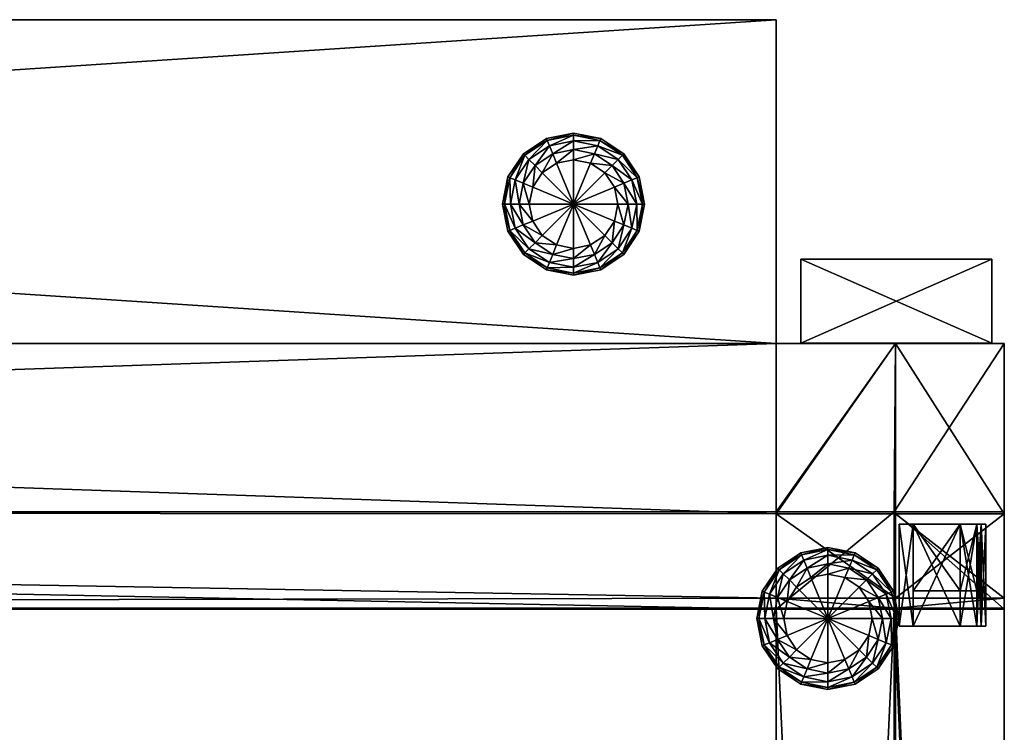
# Model space of a CAD drawing. Header units: centimetres. Extents: x -56.7 to 32.3, y -1.3 to 62.1.
# Tile 32 of 32: x 14.6 to 30, y 51 to 62.1. Entities that reach past the tile are written whole.
import ezdxf

# ---------------------------------------------------------------- set-up
doc = ezdxf.new("R2010")
doc.units = ezdxf.units.CM
doc.layers.add('EB333111', color=7, linetype='Continuous', true_color=0x068771)

msp = doc.modelspace()

# ---------------------------------------------------------------- meshes
at = {"layer": 'EB333111', "color": 134, "true_color": 0x1bb194}
mesh = msp.add_polyface(dxfattribs=at)
corners = [(-50.899, 54.424, 0.484), (-50.899, 57.067, 0.484), (26.441, 57.067, 0.484), (-50.899, 62.147, 0.484), (-50.899, 62.147, 1.136), (26.441, 62.147, 1.136), (26.441, 62.147, 47.063), (-50.899, 62.147, 47.063), (-50.899, 57.067, 47.063), (26.441, 62.147, 45.917), (-50.899, 62.147, 45.917), (26.441, 62.147, 1.333), (-50.899, 62.147, 1.333), (-50.899, 62.147, 38.784), (26.441, 62.147, 45.513), (-50.899, 62.147, 45.513), (-46.748, 59.668, 0.244), (-46.718, 59.68, 0.405), (-46.634, 59.253, 0.405), (-46.666, 59.253, 0.244), (-46.983, 60.019, 0.244), (-46.748, 58.839, 0.244), (-46.718, 58.827, 0.405), (-46.96, 58.465, 0.405), (-46.832, 59.633, 0.107), (-46.757, 59.253, 0.107), (-46.832, 58.874, 0.107), (-46.958, 59.58, 0.016), (-46.893, 59.253, 0.016), (-20.324, 54.744, 0.244), (-20.356, 54.744, 0.405), (-20.272, 55.171, 0.405), (-20.242, 54.33, 0.244), (-20.272, 54.318, 0.405), (-46.718, 59.68, 0.486), (-46.634, 59.253, 0.486), (-46.96, 60.041, 0.486), (-46.718, 58.827, 0.486), (-20.356, 54.744, 0.486), (-20.272, 55.171, 0.486), (-20.272, 54.318, 0.486), (26.441, 54.395, 47.063), (-50.899, 54.433, 47.063), (26.441, 62.147, 42.777), (-50.899, 62.147, 42.777), (-50.899, 62.147, 45.198), (26.441, 62.147, 41.978), (-50.899, 62.147, 41.978), (26.441, 62.147, 45.198), (26.441, 62.147, 38.784)]
mesh.append_faces([[corners[k] for k in face] for face in [(0, 1, 2), (3, 4, 5), (2, 1, 3), (6, 7, 8), (9, 10, 7), (11, 12, 13), (5, 4, 12), (14, 15, 10), (16, 17, 18), (18, 19, 16), (17, 16, 20), (21, 22, 23), (19, 18, 22), (22, 21, 19), (24, 16, 19), (19, 25, 24), (25, 19, 21), (21, 26, 25), (27, 24, 25), (28, 25, 26), (29, 30, 31), (32, 33, 30), (30, 29, 32), (18, 17, 34), (34, 35, 18), (36, 34, 17), (23, 22, 37), (22, 18, 35), (35, 37, 22), (31, 30, 38), (38, 39, 31), (30, 33, 40), (40, 38, 30), (41, 8, 42), (43, 44, 45), (46, 47, 44), (48, 45, 15), (49, 13, 47)]], dxfattribs={"vtx2": -1, "color": 134})
mesh = msp.add_polyface(dxfattribs=at)
corners = [(26.441, 57.067, 0.484), (26.441, 54.424, 0.484), (-50.899, 54.424, 0.484), (26.441, 62.147, 1.136), (26.441, 62.147, 0.484), (-50.899, 62.147, 0.484), (-50.899, 57.067, 47.063), (26.441, 54.395, 47.063), (26.441, 62.147, 47.063), (-50.899, 62.147, 47.063), (26.441, 62.147, 45.917), (-50.899, 62.147, 38.784), (26.441, 62.147, 38.784), (26.441, 62.147, 1.333), (-50.899, 62.147, 1.333), (-50.899, 62.147, 45.917), (26.441, 62.147, 45.513), (22.263, 59.668, 0.244), (22.233, 59.68, 0.405), (22.475, 60.041, 0.405), (22.18, 59.253, 0.244), (22.148, 59.253, 0.405), (22.263, 58.839, 0.244), (22.233, 58.827, 0.405), (22.497, 58.488, 0.244), (22.347, 59.633, 0.107), (22.497, 60.019, 0.244), (22.271, 59.253, 0.107), (22.347, 58.874, 0.107), (22.562, 58.552, 0.107), (22.408, 59.253, 0.016), (22.473, 58.926, 0.016), (-4.216, 55.171, 0.486), (-4.131, 54.744, 0.486), (-4.131, 54.744, 0.405), (-4.216, 54.318, 0.405), (22.233, 59.68, 0.486), (22.148, 59.253, 0.486), (22.233, 58.827, 0.486), (22.475, 58.465, 0.486), (26.441, 52.9, 0.484), (-50.899, 54.433, 47.063), (26.441, 53.069, 47.063), (-50.899, 62.147, 45.198), (26.441, 62.147, 45.198), (26.441, 62.147, 42.777), (-50.899, 62.147, 42.777), (26.441, 62.147, 41.978), (-50.899, 62.147, 45.513), (-50.899, 62.147, 41.978), (-50.899, 52.914, 47.063), (26.441, 52.914, 47.063)]
mesh.append_faces([[corners[k] for k in face] for face in [(0, 1, 2), (3, 4, 5), (5, 4, 0), (6, 7, 8), (9, 8, 10), (11, 12, 13), (14, 13, 3), (15, 10, 16), (17, 18, 19), (20, 21, 18), (18, 17, 20), (22, 23, 21), (21, 20, 22), (23, 22, 24), (25, 17, 26), (27, 20, 17), (17, 25, 27), (28, 22, 20), (20, 27, 28), (22, 28, 29), (30, 27, 25), (31, 28, 27), (27, 30, 31), (32, 33, 34), (35, 34, 33), (19, 18, 36), (18, 21, 37), (37, 36, 18), (21, 23, 38), (38, 37, 21), (39, 38, 23), (2, 1, 40), (41, 42, 7), (43, 44, 45), (46, 45, 47), (48, 16, 44), (49, 47, 12), (50, 51, 42)]], dxfattribs={"vtx2": -1, "color": 134})
mesh = msp.add_polyface(dxfattribs=at)
corners = [(28.313, 57.067, 0.484), (28.313, 57.067, 1.136), (30.023, 57.067, 1.136), (30.023, 57.067, 0.484), (26.441, 54.424, 0.484), (26.441, 57.067, 0.484), (26.441, 54.395, 45.917), (26.441, 62.147, 45.917), (26.441, 62.147, 47.063), (26.441, 54.395, 47.063), (26.441, 54.395, 45.513), (26.441, 62.147, 45.513), (30.023, 54.424, 1.333), (30.023, 57.067, 1.333), (30.023, 57.067, 38.84), (26.441, 57.067, 38.84), (28.313, 57.067, 38.84), (28.313, 57.067, 1.333), (26.441, 57.067, 1.333), (26.441, 57.067, 1.136), (26.441, 62.147, 1.136), (26.441, 62.147, 1.333), (30.023, 54.424, 1.136), (26.441, 62.147, 0.484), (26.441, 54.395, 44.859), (26.441, 62.147, 45.198), (24.293, 59.68, 0.486), (24.378, 59.253, 0.486), (24.378, 59.253, 0.405), (24.293, 58.827, 0.405), (26.441, 54.393, 41.773), (26.441, 62.147, 41.978), (26.441, 62.147, 42.777), (26.441, 54.395, 43.102), (26.441, 62.147, 38.784), (28.294, 54.424, 0.484), (30.023, 54.393, 41.773)]
mesh.append_faces([[corners[k] for k in face] for face in [(0, 1, 2), (2, 3, 0), (4, 5, 0), (6, 7, 8), (8, 9, 6), (10, 11, 7), (7, 6, 10), (12, 13, 14), (15, 16, 17), (17, 18, 15), (19, 20, 21), (21, 18, 19), (22, 2, 13), (18, 17, 1), (1, 19, 18), (5, 23, 20), (20, 19, 5), (24, 25, 11), (11, 10, 24), (26, 27, 28), (29, 28, 27), (3, 2, 22), (30, 31, 32), (32, 33, 30), (15, 34, 31), (31, 30, 15), (33, 32, 25), (25, 24, 33), (16, 15, 30), (18, 21, 34), (34, 15, 18), (5, 19, 1), (1, 0, 5), (35, 0, 3), (14, 13, 17), (17, 16, 14), (13, 2, 1), (1, 17, 13), (36, 14, 16)]], dxfattribs={"vtx2": -1, "color": 134})
mesh = msp.add_polyface(dxfattribs=at)
corners = [(22.497, 60.019, 0.244), (22.475, 60.041, 0.405), (22.836, 60.283, 0.405), (22.849, 60.253, 0.244), (22.263, 59.668, 0.244), (22.497, 58.488, 0.244), (22.475, 58.465, 0.405), (22.233, 58.827, 0.405), (22.849, 58.253, 0.244), (22.836, 58.223, 0.405), (22.562, 59.954, 0.107), (22.883, 60.169, 0.107), (22.347, 59.633, 0.107), (22.562, 58.552, 0.107), (22.263, 58.839, 0.244), (22.883, 58.337, 0.107), (22.658, 59.858, 0.016), (22.473, 59.58, 0.016), (22.408, 59.253, 0.016), (22.658, 58.648, 0.016), (22.347, 58.874, 0.107), (22.473, 58.926, 0.016), (22.936, 58.463, 0.016), (22.772, 59.744, -0.016), (22.936, 60.043, 0.016), (22.621, 59.519, -0.016), (22.568, 59.253, -0.016), (22.621, 58.987, -0.016), (22.772, 58.762, -0.016), (22.997, 58.612, -0.016), (23.263, 59.253, -0.016), (22.475, 60.041, 0.486), (22.836, 60.283, 0.486), (22.233, 59.68, 0.486), (22.475, 58.465, 0.486), (22.836, 58.223, 0.486)]
mesh.append_faces([[corners[k] for k in face] for face in [(25, 30, 26), (26, 30, 27)]], dxfattribs={"color": 134})
mesh.append_faces([[corners[k] for k in face] for face in [(0, 1, 2), (2, 3, 0), (1, 0, 4), (5, 6, 7), (8, 9, 6), (6, 5, 8), (10, 0, 3), (3, 11, 10), (0, 10, 12), (13, 5, 14), (15, 8, 5), (5, 13, 15), (16, 10, 11), (17, 12, 10), (10, 16, 17), (12, 17, 18), (19, 13, 20), (20, 21, 19), (22, 15, 13), (13, 19, 22), (23, 16, 24), (25, 17, 16), (16, 23, 25), (26, 18, 17), (17, 25, 26), (27, 21, 18), (18, 26, 27), (28, 19, 21), (21, 27, 28), (19, 28, 29), (2, 1, 31), (31, 32, 2), (33, 31, 1), (7, 6, 34), (6, 9, 35), (35, 34, 6)]], dxfattribs={"vtx2": -1, "color": 134})
mesh = msp.add_polyface(dxfattribs=at)
corners = [(23.677, 60.253, 0.244), (23.689, 60.283, 0.405), (24.051, 60.041, 0.405), (24.028, 60.019, 0.244), (23.263, 60.336, 0.244), (23.263, 60.368, 0.405), (22.849, 60.253, 0.244), (22.836, 60.283, 0.405), (23.642, 60.169, 0.107), (23.964, 59.954, 0.107), (23.263, 60.245, 0.107), (22.883, 60.169, 0.107), (23.59, 60.043, 0.016), (23.868, 59.858, 0.016), (23.263, 60.108, 0.016), (22.936, 60.043, 0.016), (22.658, 59.858, 0.016), (23.754, 59.744, -0.016), (24.053, 59.58, 0.016), (23.904, 59.519, -0.016), (23.529, 59.895, -0.016), (23.263, 59.948, -0.016), (22.997, 59.895, -0.016), (22.772, 59.744, -0.016), (23.263, 59.253, -0.016), (22.621, 59.519, -0.016), (23.689, 60.283, 0.486), (23.263, 60.368, 0.486), (22.836, 60.283, 0.486)]
mesh.append_faces([[corners[k] for k in face] for face in [(19, 24, 17), (17, 24, 20), (20, 24, 21), (21, 24, 22), (22, 24, 23), (23, 24, 25)]], dxfattribs={"color": 134})
mesh.append_faces([[corners[k] for k in face] for face in [(0, 1, 2), (2, 3, 0), (4, 5, 1), (1, 0, 4), (6, 7, 5), (5, 4, 6), (8, 0, 3), (3, 9, 8), (10, 4, 0), (0, 8, 10), (11, 6, 4), (4, 10, 11), (12, 8, 9), (9, 13, 12), (14, 10, 8), (8, 12, 14), (15, 11, 10), (10, 14, 15), (11, 15, 16), (17, 13, 18), (18, 19, 17), (20, 12, 13), (13, 17, 20), (21, 14, 12), (12, 20, 21), (22, 15, 14), (14, 21, 22), (15, 22, 23), (2, 1, 26), (1, 5, 27), (27, 26, 1), (5, 7, 28), (28, 27, 5)]], dxfattribs={"vtx2": -1, "color": 134})
mesh = msp.add_polyface(dxfattribs=at)
corners = [(24.263, 59.668, 0.244), (24.293, 59.68, 0.405), (24.378, 59.253, 0.405), (24.346, 59.253, 0.244), (24.028, 60.019, 0.244), (24.051, 60.041, 0.405), (24.028, 58.488, 0.244), (24.051, 58.465, 0.405), (23.689, 58.223, 0.405), (24.263, 58.839, 0.244), (24.293, 58.827, 0.405), (24.179, 59.633, 0.107), (24.254, 59.253, 0.107), (23.964, 59.954, 0.107), (24.179, 58.874, 0.107), (23.964, 58.552, 0.107), (24.053, 59.58, 0.016), (24.118, 59.253, 0.016), (23.868, 59.858, 0.016), (24.053, 58.926, 0.016), (23.868, 58.648, 0.016), (23.904, 59.519, -0.016), (23.957, 59.253, -0.016), (23.904, 58.987, -0.016), (24.293, 59.68, 0.486), (24.051, 60.041, 0.486), (23.689, 60.283, 0.486), (24.051, 58.465, 0.486), (24.293, 58.827, 0.486), (24.378, 59.253, 0.486)]
mesh.append_faces([[corners[k] for k in face] for face in [(0, 1, 2), (2, 3, 0), (4, 5, 1), (1, 0, 4), (6, 7, 8), (9, 10, 7), (7, 6, 9), (3, 2, 10), (10, 9, 3), (11, 0, 3), (3, 12, 11), (13, 4, 0), (0, 11, 13), (14, 9, 6), (6, 15, 14), (12, 3, 9), (9, 14, 12), (16, 11, 12), (12, 17, 16), (18, 13, 11), (11, 16, 18), (19, 14, 15), (15, 20, 19), (17, 12, 14), (14, 19, 17), (21, 16, 17), (17, 22, 21), (23, 19, 20), (22, 17, 19), (19, 23, 22), (2, 1, 24), (1, 5, 25), (25, 24, 1), (26, 25, 5), (8, 7, 27), (7, 10, 28), (28, 27, 7), (29, 28, 10)]], dxfattribs={"vtx2": -1, "color": 134})
mesh = msp.add_polyface(dxfattribs=at)
corners = [(23.263, 58.17, 0.244), (23.263, 58.138, 0.405), (22.836, 58.223, 0.405), (22.849, 58.253, 0.244), (23.677, 58.253, 0.244), (23.689, 58.223, 0.405), (24.028, 58.488, 0.244), (23.263, 58.262, 0.107), (22.883, 58.337, 0.107), (23.642, 58.337, 0.107), (23.964, 58.552, 0.107), (23.263, 58.398, 0.016), (22.936, 58.463, 0.016), (23.59, 58.463, 0.016), (23.868, 58.648, 0.016), (22.997, 58.612, -0.016), (22.658, 58.648, 0.016), (23.263, 58.559, -0.016), (23.529, 58.612, -0.016), (23.754, 58.762, -0.016), (23.904, 58.987, -0.016), (23.957, 59.253, -0.016), (23.263, 59.253, -0.016), (23.904, 59.519, -0.016), (22.621, 58.987, -0.016), (22.772, 58.762, -0.016), (23.263, 58.138, 0.486), (22.836, 58.223, 0.486), (23.689, 58.223, 0.486), (24.051, 58.465, 0.486)]
mesh.append_faces([[corners[k] for k in face] for face in [(21, 22, 23), (24, 22, 25), (25, 22, 15), (15, 22, 17), (17, 22, 18), (18, 22, 19), (19, 22, 20), (20, 22, 21)]], dxfattribs={"color": 134})
mesh.append_faces([[corners[k] for k in face] for face in [(0, 1, 2), (2, 3, 0), (4, 5, 1), (1, 0, 4), (5, 4, 6), (7, 0, 3), (3, 8, 7), (9, 4, 0), (0, 7, 9), (10, 6, 4), (4, 9, 10), (11, 7, 8), (8, 12, 11), (13, 9, 7), (7, 11, 13), (14, 10, 9), (9, 13, 14), (15, 12, 16), (17, 11, 12), (12, 15, 17), (18, 13, 11), (11, 17, 18), (19, 14, 13), (13, 18, 19), (14, 19, 20), (2, 1, 26), (26, 27, 2), (1, 5, 28), (28, 26, 1), (29, 28, 5)]], dxfattribs={"vtx2": -1, "color": 134})
at = {"layer": 'EB333111', "color": 18, "true_color": 0x000000}
mesh = msp.add_polyface(dxfattribs=at)
corners = [(29.827, 57.069, 9.499), (26.827, 57.069, 9.499), (29.827, 57.069, 12.499), (26.827, 57.069, 12.499), (29.827, 58.39, 9.499), (26.827, 58.39, 9.499), (29.827, 58.39, 12.499), (26.827, 58.39, 12.499)]
mesh.append_faces([[corners[k] for k in face] for face in [(0, 2, 3), (3, 1, 0), (4, 5, 7), (7, 6, 4), (0, 1, 5), (5, 4, 0), (1, 3, 7), (7, 5, 1), (3, 2, 6), (6, 7, 3), (2, 0, 4), (4, 6, 2)]], dxfattribs={"vtx2": -1, "color": 18})
at = {"layer": 'EB333111', "color": 134, "true_color": 0x1bb194}
mesh = msp.add_polyface(dxfattribs=at)
corners = [(28.313, 57.067, 0.484), (28.294, 54.424, 0.484), (26.441, 54.424, 0.484), (28.313, 54.395, 45.917), (26.441, 54.395, 45.917), (26.441, 54.395, 47.063), (28.313, 54.395, 45.513), (26.441, 54.395, 45.513), (27.255, 53.834, 0.244), (27.255, 53.866, 0.405), (27.681, 53.781, 0.405), (27.669, 53.752, 0.244), (26.841, 53.752, 0.244), (26.828, 53.781, 0.405), (26.489, 53.517, 0.244), (26.467, 53.54, 0.405), (27.255, 53.743, 0.107), (27.634, 53.667, 0.107), (26.875, 53.667, 0.107), (26.554, 53.453, 0.107), (27.255, 53.607, 0.016), (27.582, 53.541, 0.016), (26.928, 53.541, 0.016), (26.65, 53.356, 0.016), (27.255, 53.446, -0.016), (26.989, 53.393, -0.016), (27.255, 53.866, 0.486), (27.681, 53.781, 0.486), (26.828, 53.781, 0.486), (26.467, 53.54, 0.486), (26.441, 54.395, 44.859), (28.313, 54.395, 44.859), (28.313, 54.395, 43.102), (26.441, 54.395, 43.102), (28.313, 54.393, 41.773), (26.441, 54.393, 41.773), (28.313, 57.067, 38.84), (26.441, 52.9, 0.484), (26.441, 53.069, 47.063), (28.313, 53.069, 47.063)]
mesh.append_faces([[corners[k] for k in face] for face in [(0, 1, 2), (3, 4, 5), (4, 3, 6), (6, 7, 4), (8, 9, 10), (10, 11, 8), (12, 13, 9), (9, 8, 12), (14, 15, 13), (13, 12, 14), (16, 8, 11), (11, 17, 16), (18, 12, 8), (8, 16, 18), (19, 14, 12), (12, 18, 19), (20, 16, 17), (17, 21, 20), (22, 18, 16), (16, 20, 22), (18, 22, 23), (24, 20, 21), (25, 22, 20), (10, 9, 26), (26, 27, 10), (9, 13, 28), (28, 26, 9), (13, 15, 29), (29, 28, 13), (30, 31, 32), (32, 33, 30), (33, 32, 34), (34, 35, 33), (7, 6, 31), (31, 30, 7), (35, 34, 36), (37, 2, 1), (5, 38, 39)]], dxfattribs={"vtx2": -1, "color": 134})
mesh = msp.add_polyface(dxfattribs=at)
corners = [(30.023, 54.395, 47.063), (30.023, 53.069, 47.063), (30.023, 53.069, 45.917), (30.023, 54.395, 45.917), (26.441, 54.395, 47.063), (28.313, 54.395, 47.063), (28.313, 54.395, 45.917), (30.023, 57.067, 38.84), (30.023, 54.431, 38.784), (30.023, 54.424, 1.333), (30.023, 57.067, 1.333), (30.023, 54.424, 1.136), (30.023, 53.068, 45.513), (30.023, 54.395, 45.513), (27.669, 53.752, 0.244), (27.681, 53.781, 0.405), (28.043, 53.54, 0.405), (28.02, 53.517, 0.244), (27.634, 53.667, 0.107), (27.956, 53.453, 0.107), (27.582, 53.541, 0.016), (27.681, 53.781, 0.486), (28.043, 53.54, 0.486), (30.023, 54.424, 0.484), (30.023, 57.067, 0.484), (28.294, 54.424, 0.484), (30.023, 52.9, 0.484), (28.313, 53.069, 47.063), (30.023, 52.9, 1.333), (30.023, 53.068, 41.978), (30.023, 54.393, 41.773), (30.023, 54.395, 43.102), (30.023, 53.068, 44.859), (30.023, 54.395, 44.859), (30.023, 52.9, 1.136), (30.023, 52.912, 38.784), (28.313, 54.395, 45.513), (28.313, 54.393, 41.773), (28.313, 54.395, 43.102), (28.313, 54.395, 44.859), (28.313, 57.067, 38.84), (28.313, 53.068, 43.102), (28.313, 53.068, 44.859)]
mesh.append_faces([[corners[k] for k in face] for face in [(0, 1, 2), (2, 3, 0), (4, 5, 6), (7, 8, 9), (10, 9, 11), (12, 13, 3), (14, 15, 16), (16, 17, 14), (18, 14, 17), (17, 19, 18), (20, 18, 19), (16, 15, 21), (21, 22, 16), (11, 23, 24), (25, 23, 26), (0, 5, 27), (27, 1, 0), (11, 9, 28), (29, 30, 31), (32, 33, 13), (30, 29, 8), (8, 7, 30), (23, 11, 34), (9, 8, 35), (24, 23, 25), (0, 3, 6), (6, 5, 0), (3, 13, 36), (36, 6, 3), (27, 5, 4), (31, 30, 37), (37, 38, 31), (13, 33, 39), (39, 36, 13), (40, 37, 30), (39, 33, 32), (31, 38, 41), (38, 39, 42)]], dxfattribs={"vtx2": -1, "color": 134})
mesh = msp.add_polyface(dxfattribs=at)
corners = [(21.957, 50.662, 36.478), (-46.047, 50.662, 36.478), (-46.047, 50.662, 5.449), (-46.047, 7.246, 41.792), (-46.047, 50.662, 41.792), (-46.047, 50.662, 42.054), (21.957, 50.662, 5.449), (-46.047, 7.246, 5.449), (-20.007, 35.012, 0.244), (-20.03, 35.034, 0.405), (-19.668, 35.276, 0.405), (-20.242, 34.661, 0.244), (-20.272, 34.673, 0.405), (-20.324, 34.246, 0.244), (-20.356, 34.246, 0.405), (-19.943, 34.947, 0.107), (-19.656, 35.247, 0.244), (-20.158, 34.626, 0.107), (-20.233, 34.246, 0.107), (-20.158, 33.867, 0.107), (-20.032, 34.574, 0.016), (-19.846, 34.851, 0.016), (-20.097, 34.246, 0.016), (-20.032, 33.919, 0.016), (-19.883, 34.512, -0.016), (-19.936, 34.246, -0.016), (-19.883, 33.981, -0.016), (-20.03, 35.034, 0.486), (-20.272, 34.673, 0.486), (-20.356, 34.246, 0.486), (26.441, 52.9, 0.484), (-50.899, 52.9, 0.484), (-50.899, 54.424, 0.484), (21.957, 50.662, 41.792), (-46.047, 50.662, 39.787), (-46.047, 7.246, 39.125), (-46.047, 50.662, 39.125), (21.957, 50.662, 39.787), (-46.047, 7.246, 36.478), (-46.047, 7.246, 39.787), (21.957, 50.662, 42.054), (21.957, 50.662, 39.125), (26.441, 53.069, 47.063), (-50.899, 54.433, 47.063), (-50.899, 52.914, 47.063)]
mesh.append_faces([[corners[k] for k in face] for face in [(0, 1, 2), (3, 4, 5), (6, 2, 7), (8, 9, 10), (11, 12, 9), (9, 8, 11), (13, 14, 12), (12, 11, 13), (15, 8, 16), (17, 11, 8), (8, 15, 17), (18, 13, 11), (11, 17, 18), (13, 18, 19), (20, 17, 15), (15, 21, 20), (22, 18, 17), (17, 20, 22), (18, 22, 23), (24, 20, 21), (25, 22, 20), (20, 24, 25), (22, 25, 26), (10, 9, 27), (9, 12, 28), (28, 27, 9), (12, 14, 29), (29, 28, 12), (30, 31, 32), (33, 4, 34), (35, 36, 34), (37, 34, 36), (38, 1, 36), (39, 34, 4), (40, 5, 4), (41, 36, 1), (7, 2, 1), (42, 43, 44)]], dxfattribs={"vtx2": -1, "color": 134})
mesh = msp.add_polyface(dxfattribs=at)
corners = [(26.255, 53.166, 0.244), (26.225, 53.178, 0.405), (26.467, 53.54, 0.405), (26.489, 53.517, 0.244), (26.172, 52.751, 0.244), (26.14, 52.751, 0.405), (26.339, 53.131, 0.107), (26.554, 53.453, 0.107), (26.263, 52.751, 0.107), (26.65, 53.356, 0.016), (26.875, 53.667, 0.107), (26.465, 53.079, 0.016), (26.4, 52.751, 0.016), (27.521, 53.393, -0.016), (27.582, 53.541, 0.016), (27.86, 53.356, 0.016), (27.255, 53.446, -0.016), (27.255, 53.607, 0.016), (26.989, 53.393, -0.016), (26.764, 53.242, -0.016), (26.928, 53.541, 0.016), (26.613, 53.017, -0.016), (26.561, 52.751, -0.016), (26.613, 52.486, -0.016), (27.896, 53.017, -0.016), (27.255, 52.751, -0.016), (27.746, 53.242, -0.016), (26.225, 53.178, 0.486), (26.467, 53.54, 0.486), (26.14, 52.751, 0.486), (28.294, 54.424, 0.484), (28.294, 52.9, 0.484), (26.441, 52.9, 0.484), (26.441, 53.069, 47.063), (26.441, 52.914, 47.063), (28.313, 52.914, 47.063), (28.313, 53.069, 47.063)]
mesh.append_faces([[corners[k] for k in face] for face in [(24, 25, 26), (26, 25, 13), (13, 25, 16), (16, 25, 18), (18, 25, 19), (19, 25, 21), (21, 25, 22), (22, 25, 23)]], dxfattribs={"color": 134})
mesh.append_faces([[corners[k] for k in face] for face in [(0, 1, 2), (2, 3, 0), (4, 5, 1), (1, 0, 4), (6, 0, 3), (3, 7, 6), (8, 4, 0), (0, 6, 8), (9, 7, 10), (11, 6, 7), (7, 9, 11), (12, 8, 6), (6, 11, 12), (13, 14, 15), (14, 13, 16), (17, 16, 18), (19, 9, 20), (20, 18, 19), (21, 11, 9), (9, 19, 21), (22, 12, 11), (11, 21, 22), (12, 22, 23), (2, 1, 27), (27, 28, 2), (1, 5, 29), (29, 27, 1), (30, 31, 32), (33, 34, 35), (35, 36, 33)]], dxfattribs={"vtx2": -1, "color": 134})
mesh = msp.add_polyface(dxfattribs=at)
corners = [(30.023, 54.395, 45.917), (30.023, 53.069, 45.917), (30.023, 53.068, 45.513), (28.255, 53.166, 0.244), (28.285, 53.178, 0.405), (28.37, 52.751, 0.405), (28.338, 52.751, 0.244), (28.285, 52.325, 0.405), (28.255, 52.337, 0.244), (28.171, 53.131, 0.107), (28.246, 52.751, 0.107), (28.171, 52.372, 0.107), (28.285, 53.178, 0.486), (28.37, 52.751, 0.486), (28.043, 51.963, 0.405), (28.285, 52.325, 0.486), (30.023, 52.9, 0.484), (28.294, 52.9, 0.484), (28.294, 54.424, 0.484), (30.023, 52.914, 47.063), (30.023, 52.914, 45.917), (30.023, 53.069, 47.063), (30.023, 52.914, 45.513), (30.023, 52.914, 44.859), (30.023, 53.068, 44.859), (30.023, 52.9, 1.333), (30.023, 52.9, 1.136), (30.023, 54.424, 1.136), (30.023, 54.395, 43.102), (30.023, 53.068, 43.102), (30.023, 53.068, 41.978), (30.023, 54.395, 45.513), (30.023, 54.424, 0.484), (28.313, 53.069, 47.063), (28.313, 52.914, 47.063), (30.023, 52.913, 43.102), (30.023, 52.913, 41.978), (30.023, 54.431, 38.784), (30.023, 52.912, 38.784), (30.023, 54.424, 1.333), (28.313, 53.068, 44.859), (28.313, 54.395, 44.859), (28.313, 53.068, 43.102), (28.313, 54.395, 43.102)]
mesh.append_faces([[corners[k] for k in face] for face in [(0, 1, 2), (3, 4, 5), (5, 6, 3), (6, 5, 7), (7, 8, 6), (9, 3, 6), (6, 10, 9), (10, 6, 8), (8, 11, 10), (5, 4, 12), (12, 13, 5), (14, 7, 15), (7, 5, 13), (13, 15, 7), (16, 17, 18), (19, 20, 1), (1, 21, 19), (22, 23, 24), (24, 2, 22), (25, 26, 27), (20, 22, 2), (2, 1, 20), (28, 29, 30), (31, 2, 24), (26, 16, 32), (21, 33, 34), (34, 19, 21), (30, 29, 35), (35, 36, 30), (37, 30, 36), (36, 38, 37), (29, 24, 23), (23, 35, 29), (38, 25, 39), (24, 40, 41), (42, 29, 28), (42, 40, 24), (24, 29, 42), (40, 42, 43)]], dxfattribs={"vtx2": -1, "color": 134})
at = {"layer": 'EB333111', "color": 56, "true_color": 0x718706}
mesh = msp.add_polyface(dxfattribs=at)
corners = [(29.733, 52.633, 43.106), (28.372, 52.633, 43.106), (29.733, 52.633, 44.857), (28.372, 52.633, 44.857), (29.733, 54.233, 43.106), (28.372, 54.233, 43.106), (29.733, 54.233, 44.857), (28.372, 54.233, 44.857), (28.592, 52.633, 44.857), (28.592, 52.633, 43.106), (28.592, 54.233, 43.106), (28.592, 54.233, 44.857), (29.733, 54.233, 44.587), (28.592, 54.233, 44.587), (28.372, 54.233, 44.587), (28.372, 52.633, 44.587), (28.592, 52.633, 44.587), (29.733, 52.633, 44.587), (29.733, 54.233, 43.375), (28.592, 54.233, 43.375), (28.372, 54.233, 43.375), (28.372, 52.633, 43.375), (28.592, 52.633, 43.375), (29.733, 52.633, 43.375), (29.332, 54.233, 44.587), (29.332, 54.233, 43.375), (29.332, 54.233, 43.106), (29.332, 52.633, 43.106), (29.332, 52.633, 43.375), (29.332, 52.633, 44.587), (29.332, 52.633, 44.857), (29.332, 54.233, 44.857), (29.592, 54.233, 44.857), (29.592, 54.233, 44.587), (29.592, 54.233, 43.375), (29.592, 54.233, 43.106), (29.592, 52.633, 43.106), (29.592, 52.633, 43.375), (29.592, 52.633, 44.587), (29.592, 52.633, 44.857), (29.332, 54.233, 43.665), (28.592, 54.233, 43.665), (28.372, 54.233, 43.665), (28.372, 52.633, 43.665), (28.592, 52.633, 43.665), (29.332, 52.633, 43.665), (29.592, 52.633, 43.665), (29.733, 52.633, 43.665), (29.733, 54.233, 43.665), (29.592, 54.233, 43.665), (29.332, 54.233, 44.295), (28.592, 54.233, 44.295), (28.372, 54.233, 44.295), (28.372, 52.633, 44.295), (28.592, 52.633, 44.295), (29.332, 52.633, 44.295), (29.592, 52.633, 44.295), (29.733, 52.633, 44.295), (29.733, 54.233, 44.295), (29.592, 54.233, 44.295), (29.662, 54.233, 44.295), (29.662, 54.233, 44.587), (29.662, 54.233, 44.857), (29.662, 52.633, 44.857), (29.662, 52.633, 44.587), (29.662, 52.633, 44.295), (29.662, 52.633, 43.665), (29.662, 52.633, 43.375), (29.662, 52.633, 43.106), (29.662, 54.233, 43.106), (29.662, 54.233, 43.375), (29.662, 54.233, 43.665), (29.592, 54.233, 43.77), (29.332, 53.183, 43.77), (28.592, 54.233, 43.77), (28.372, 54.233, 43.77), (28.372, 52.633, 43.77), (28.592, 52.633, 43.77), (29.332, 52.633, 43.77), (29.592, 52.633, 43.77), (29.662, 52.633, 43.77), (29.733, 52.633, 43.77), (29.733, 54.233, 43.77), (29.662, 54.233, 43.77), (29.592, 54.233, 44.19), (29.332, 53.183, 44.19), (28.592, 54.233, 44.19), (28.372, 54.233, 44.19), (28.372, 52.633, 44.19), (28.592, 52.633, 44.19), (29.332, 52.633, 44.19), (29.592, 52.633, 44.19), (29.662, 52.633, 44.19), (29.733, 52.633, 44.19), (29.733, 54.233, 44.19), (29.662, 54.233, 44.19), (28.592, 53.183, 44.587), (29.332, 53.183, 44.587), (29.332, 53.183, 44.295), (29.592, 53.183, 44.295), (29.592, 53.183, 44.19), (29.662, 53.183, 44.19), (29.662, 53.183, 43.77), (29.592, 53.183, 43.77), (29.592, 53.183, 43.665), (29.332, 53.183, 43.665), (29.332, 53.183, 43.375), (28.592, 53.183, 43.375), (28.592, 53.183, 43.665), (28.592, 53.183, 43.77), (28.592, 53.183, 44.19), (28.592, 53.183, 44.295)]
mesh.append_faces([[corners[k] for k in face] for face in [(23, 67, 68), (68, 0, 23), (69, 70, 18), (18, 4, 69), (68, 69, 4), (4, 0, 68), (21, 20, 5), (5, 1, 21), (8, 11, 7), (7, 3, 8), (17, 12, 6), (6, 2, 17), (3, 15, 16), (16, 8, 3), (5, 20, 19), (19, 10, 5), (1, 5, 10), (10, 9, 1), (30, 31, 11), (11, 8, 30), (2, 63, 64), (64, 17, 2), (11, 31, 24), (24, 13, 11), (3, 7, 14), (14, 15, 3), (57, 58, 12), (12, 17, 57), (53, 54, 16), (16, 15, 53), (7, 11, 13), (13, 14, 7), (47, 66, 67), (67, 23, 47), (108, 105, 106), (106, 107, 108), (43, 42, 20), (20, 21, 43), (42, 41, 19), (19, 20, 42), (0, 4, 18), (18, 23, 0), (1, 9, 22), (22, 21, 1), (22, 9, 27), (27, 28, 22), (10, 19, 25), (25, 26, 10), (9, 10, 26), (26, 27, 9), (39, 32, 31), (31, 30, 39), (8, 16, 29), (29, 30, 8), (32, 33, 24), (24, 31, 32), (16, 54, 55), (55, 29, 16), (33, 59, 50), (50, 24, 33), (28, 27, 36), (36, 37, 28), (26, 25, 34), (34, 35, 26), (27, 26, 35), (35, 36, 27), (30, 29, 38), (38, 39, 30), (29, 55, 56), (56, 38, 29), (63, 62, 32), (32, 39, 63), (62, 61, 33), (33, 32, 62), (61, 60, 59), (59, 33, 61), (23, 18, 48), (48, 47, 23), (21, 22, 44), (44, 43, 21), (81, 80, 66), (66, 47, 81), (109, 73, 105), (105, 108, 109), (76, 75, 42), (42, 43, 76), (75, 74, 41), (41, 42, 75), (22, 28, 45), (45, 44, 22), (34, 25, 40), (40, 49, 34), (28, 37, 46), (46, 45, 28), (18, 70, 71), (71, 48, 18), (93, 94, 58), (58, 57, 93), (88, 89, 54), (54, 53, 88), (89, 90, 55), (55, 54, 89), (100, 85, 98), (98, 99, 100), (90, 91, 56), (56, 55, 90), (94, 95, 60), (60, 58, 94), (17, 64, 65), (65, 57, 17), (96, 97, 98), (98, 111, 96), (15, 14, 52), (52, 53, 15), (14, 13, 51), (51, 52, 14), (37, 36, 68), (68, 67, 37), (35, 34, 70), (70, 69, 35), (36, 35, 69), (69, 68, 36), (39, 38, 64), (64, 63, 39), (46, 37, 67), (67, 66, 46), (2, 6, 62), (62, 63, 2), (6, 12, 61), (61, 62, 6), (12, 58, 60), (60, 61, 12), (56, 91, 92), (92, 65, 56), (34, 49, 71), (71, 70, 34), (49, 72, 83), (83, 71, 49), (38, 56, 65), (65, 64, 38), (93, 92, 80), (80, 81, 93), (110, 85, 73), (73, 109, 110), (88, 87, 75), (75, 76, 88), (87, 86, 74), (74, 75, 87), (47, 48, 82), (82, 81, 47), (43, 44, 77), (77, 76, 43), (44, 45, 78), (78, 77, 44), (104, 105, 73), (73, 103, 104), (45, 46, 79), (79, 78, 45), (48, 71, 83), (83, 82, 48), (46, 66, 80), (80, 79, 46), (100, 101, 102), (102, 103, 100), (81, 82, 94), (94, 93, 81), (76, 77, 89), (89, 88, 76), (77, 78, 90), (90, 89, 77), (103, 73, 85), (85, 100, 103), (78, 79, 91), (91, 90, 78), (82, 83, 95), (95, 94, 82), (79, 80, 92), (92, 91, 79), (57, 65, 92), (92, 93, 57), (111, 98, 85), (85, 110, 111), (53, 52, 87), (87, 88, 53), (52, 51, 86), (86, 87, 52), (59, 60, 95), (95, 84, 59), (13, 24, 97), (97, 96, 13), (24, 50, 98), (98, 97, 24), (50, 59, 99), (99, 98, 50), (59, 84, 100), (100, 99, 59), (84, 95, 101), (101, 100, 84), (95, 83, 102), (102, 101, 95), (83, 72, 103), (103, 102, 83), (72, 49, 104), (104, 103, 72), (49, 40, 105), (105, 104, 49), (40, 25, 106), (106, 105, 40), (25, 19, 107), (107, 106, 25), (19, 41, 108), (108, 107, 19), (41, 74, 109), (109, 108, 41), (74, 86, 110), (110, 109, 74), (86, 51, 111), (111, 110, 86), (51, 13, 96), (96, 111, 51)]], dxfattribs={"vtx2": -1, "color": 56})
at = {"layer": 'EB333111', "color": 134, "true_color": 0x1bb194}
mesh = msp.add_polyface(dxfattribs=at)
corners = [(28.02, 53.517, 0.244), (28.043, 53.54, 0.405), (28.285, 53.178, 0.405), (28.255, 53.166, 0.244), (28.02, 51.986, 0.244), (28.043, 51.963, 0.405), (27.681, 51.722, 0.405), (28.255, 52.337, 0.244), (28.285, 52.325, 0.405), (27.956, 53.453, 0.107), (28.171, 53.131, 0.107), (27.956, 52.05, 0.107), (27.669, 51.751, 0.244), (27.634, 51.835, 0.107), (28.171, 52.372, 0.107), (28.045, 53.079, 0.016), (28.246, 52.751, 0.107), (28.11, 52.751, 0.016), (27.86, 53.356, 0.016), (27.582, 53.541, 0.016), (27.86, 52.147, 0.016), (27.582, 51.961, 0.016), (28.045, 52.424, 0.016), (27.896, 53.017, -0.016), (27.949, 52.751, -0.016), (27.746, 53.242, -0.016), (27.521, 53.393, -0.016), (27.746, 52.26, -0.016), (27.896, 52.486, -0.016), (27.255, 52.751, -0.016), (28.043, 53.54, 0.486), (28.285, 53.178, 0.486), (28.043, 51.963, 0.486), (28.285, 52.325, 0.486)]
mesh.append_faces([[corners[k] for k in face] for face in [(24, 29, 23), (28, 29, 24)]], dxfattribs={"color": 134})
mesh.append_faces([[corners[k] for k in face] for face in [(0, 1, 2), (2, 3, 0), (4, 5, 6), (7, 8, 5), (5, 4, 7), (9, 0, 3), (3, 10, 9), (11, 4, 12), (12, 13, 11), (14, 7, 4), (4, 11, 14), (15, 10, 16), (16, 17, 15), (18, 9, 10), (10, 15, 18), (9, 18, 19), (20, 11, 13), (13, 21, 20), (22, 14, 11), (11, 20, 22), (17, 16, 14), (14, 22, 17), (23, 15, 17), (17, 24, 23), (25, 18, 15), (15, 23, 25), (18, 25, 26), (27, 20, 21), (28, 22, 20), (20, 27, 28), (24, 17, 22), (22, 28, 24), (2, 1, 30), (30, 31, 2), (6, 5, 32), (33, 32, 5)]], dxfattribs={"vtx2": -1, "color": 134})
mesh = msp.add_polyface(dxfattribs=at)
corners = [(-50.899, 52.914, 47.063), (-50.9, 12.878, 47.063), (26.444, 12.878, 47.063), (-47.341, 22.748, 0.244), (-47.329, 22.778, 0.405), (-46.967, 22.536, 0.405), (-46.99, 22.514, 0.244), (-47.755, 22.831, 0.244), (-47.755, 22.863, 0.405), (-47.376, 22.664, 0.107), (-47.054, 22.449, 0.107), (-47.755, 22.74, 0.107), (-47.428, 22.538, 0.016), (-47.755, 22.603, 0.016), (-48.083, 22.538, 0.016), (-20.242, 33.832, 0.244), (-20.272, 33.82, 0.405), (-20.356, 34.246, 0.405), (-20.324, 34.246, 0.244), (-20.007, 33.481, 0.244), (-20.03, 33.458, 0.405), (-19.656, 33.246, 0.244), (-20.158, 33.867, 0.107), (-19.943, 33.545, 0.107), (-19.621, 33.33, 0.107), (-20.032, 33.919, 0.016), (-20.233, 34.246, 0.107), (-19.846, 33.641, 0.016), (-19.883, 33.981, -0.016), (-20.097, 34.246, 0.016), (-19.733, 33.755, -0.016), (-47.329, 22.778, 0.486), (-46.967, 22.536, 0.486), (-47.755, 22.863, 0.486), (-20.272, 33.82, 0.486), (-20.356, 34.246, 0.486), (-20.03, 33.458, 0.486), (-19.668, 33.216, 0.486), (26.444, 12.726, 0.484), (-50.9, 12.726, 0.484), (-50.899, 52.9, 0.484)]
mesh.append_faces([[corners[k] for k in face] for face in [(0, 1, 2), (3, 4, 5), (5, 6, 3), (7, 8, 4), (4, 3, 7), (9, 3, 6), (6, 10, 9), (11, 7, 3), (3, 9, 11), (12, 9, 10), (13, 11, 9), (9, 12, 13), (11, 13, 14), (15, 16, 17), (17, 18, 15), (19, 20, 16), (16, 15, 19), (20, 19, 21), (22, 15, 18), (23, 19, 15), (15, 22, 23), (19, 23, 24), (25, 22, 26), (27, 23, 22), (22, 25, 27), (28, 25, 29), (30, 27, 25), (25, 28, 30), (5, 4, 31), (31, 32, 5), (4, 8, 33), (33, 31, 4), (17, 16, 34), (34, 35, 17), (16, 20, 36), (36, 34, 16), (37, 36, 20), (38, 39, 40)]], dxfattribs={"vtx2": -1, "color": 134})
mesh = msp.add_polyface(dxfattribs=at)
corners = [(26.444, 12.878, 47.063), (26.441, 52.914, 47.063), (-50.899, 52.914, 47.063), (-46.047, 50.662, 5.449), (21.957, 50.662, 5.449), (21.957, 50.662, 36.478), (21.957, 7.246, 36.478), (-46.047, 50.662, 42.054), (21.957, 50.662, 42.054), (21.957, 7.246, 42.054), (26.255, 33.669, 0.244), (26.225, 33.681, 0.405), (26.467, 34.043, 0.405), (26.489, 34.02, 0.244), (26.172, 33.255, 0.244), (26.14, 33.255, 0.405), (26.255, 32.841, 0.244), (26.339, 33.634, 0.107), (26.554, 33.956, 0.107), (26.263, 33.255, 0.107), (26.339, 32.875, 0.107), (26.465, 33.582, 0.016), (26.65, 33.86, 0.016), (26.4, 33.255, 0.016), (26.465, 32.928, 0.016), (26.561, 33.255, -0.016), (26.613, 33.521, -0.016), (26.613, 32.989, -0.016), (26.225, 33.681, 0.486), (26.467, 34.043, 0.486), (26.14, 33.255, 0.486), (26.225, 32.828, 0.486), (-46.047, 50.662, 39.787), (21.957, 50.662, 39.787), (21.957, 50.662, 41.792), (21.957, 7.246, 41.792), (-46.047, 50.662, 39.125), (21.957, 50.662, 39.125), (21.957, 7.246, 39.787), (-46.047, 50.662, 41.792), (-46.047, 50.662, 36.478), (21.957, 7.246, 39.125), (-50.899, 52.9, 0.484), (26.441, 52.9, 0.484), (26.444, 12.726, 0.484)]
mesh.append_faces([[corners[k] for k in face] for face in [(0, 1, 2), (3, 4, 5), (6, 5, 4), (7, 8, 9), (10, 11, 12), (12, 13, 10), (14, 15, 11), (11, 10, 14), (15, 14, 16), (17, 10, 13), (13, 18, 17), (19, 14, 10), (10, 17, 19), (14, 19, 20), (21, 17, 18), (18, 22, 21), (23, 19, 17), (17, 21, 23), (24, 20, 19), (19, 23, 24), (25, 23, 21), (21, 26, 25), (27, 24, 23), (23, 25, 27), (12, 11, 28), (28, 29, 12), (11, 15, 30), (30, 28, 11), (31, 30, 15), (32, 33, 34), (35, 34, 33), (36, 37, 33), (38, 33, 37), (39, 34, 8), (9, 8, 34), (40, 5, 37), (41, 37, 5), (42, 43, 44)]], dxfattribs={"vtx2": -1, "color": 134})
mesh = msp.add_polyface(dxfattribs=at)
corners = [(30.023, 12.728, 1.136), (30.023, 12.726, 0.484), (30.023, 52.9, 0.484), (24.256, 22.163, 0.244), (24.286, 22.175, 0.405), (24.37, 21.748, 0.405), (24.338, 21.748, 0.244), (24.021, 22.514, 0.244), (24.044, 22.536, 0.405), (23.67, 22.748, 0.244), (23.682, 22.778, 0.405), (24.286, 21.322, 0.405), (24.172, 22.128, 0.107), (24.247, 21.748, 0.107), (23.957, 22.449, 0.107), (23.635, 22.664, 0.107), (24.256, 21.334, 0.244), (24.046, 22.075, 0.016), (24.111, 21.748, 0.016), (23.86, 22.353, 0.016), (23.583, 22.538, 0.016), (24.172, 21.369, 0.107), (24.046, 21.421, 0.016), (23.897, 22.014, -0.016), (23.95, 21.748, -0.016), (23.747, 22.239, -0.016), (23.897, 21.482, -0.016), (24.286, 22.175, 0.486), (24.37, 21.748, 0.486), (24.044, 22.536, 0.486), (23.682, 22.778, 0.486), (30.023, 52.912, 38.784), (30.023, 12.851, 38.784), (30.023, 12.729, 1.333), (28.295, 12.726, 0.484), (28.294, 52.9, 0.484), (30.023, 52.9, 1.136), (26.444, 12.726, 0.484)]
mesh.append_faces([[corners[k] for k in face] for face in [(0, 1, 2), (3, 4, 5), (5, 6, 3), (7, 8, 4), (4, 3, 7), (9, 10, 8), (8, 7, 9), (6, 5, 11), (12, 3, 6), (6, 13, 12), (14, 7, 3), (3, 12, 14), (7, 14, 15), (13, 6, 16), (17, 12, 13), (13, 18, 17), (19, 14, 12), (12, 17, 19), (14, 19, 20), (18, 13, 21), (21, 22, 18), (23, 17, 18), (18, 24, 23), (25, 19, 17), (17, 23, 25), (24, 18, 22), (22, 26, 24), (5, 4, 27), (27, 28, 5), (4, 8, 29), (29, 27, 4), (8, 10, 30), (30, 29, 8), (11, 5, 28), (31, 32, 33), (1, 34, 35), (33, 0, 36), (35, 34, 37)]], dxfattribs={"vtx2": -1, "color": 134})
mesh = msp.add_polyface(dxfattribs=at)
corners = [(26.441, 52.914, 47.063), (26.444, 12.878, 47.063), (28.295, 12.878, 47.063), (26.841, 32.255, 0.244), (26.828, 32.225, 0.405), (26.467, 32.467, 0.405), (26.489, 32.489, 0.244), (27.255, 32.172, 0.244), (27.255, 32.14, 0.405), (27.669, 32.255, 0.244), (27.681, 32.225, 0.405), (28.02, 32.489, 0.244), (28.043, 32.467, 0.405), (26.875, 32.339, 0.107), (26.554, 32.554, 0.107), (27.255, 32.263, 0.107), (27.634, 32.339, 0.107), (27.956, 32.554, 0.107), (26.928, 32.465, 0.016), (27.255, 32.4, 0.016), (27.582, 32.465, 0.016), (27.255, 32.561, -0.016), (26.828, 32.225, 0.486), (26.467, 32.467, 0.486), (27.255, 32.14, 0.486), (27.681, 32.225, 0.486), (28.043, 32.467, 0.486), (30.023, 52.913, 43.102), (30.023, 12.864, 42.777), (30.023, 12.861, 41.978), (30.023, 52.913, 41.978), (30.023, 12.851, 38.784), (30.023, 52.914, 44.859), (30.023, 12.872, 45.198), (30.023, 12.878, 47.063), (30.023, 12.874, 45.917), (30.023, 52.914, 45.917), (30.023, 12.873, 45.513), (30.023, 52.914, 45.513), (28.313, 52.914, 47.063)]
mesh.append_faces([[corners[k] for k in face] for face in [(0, 1, 2), (3, 4, 5), (5, 6, 3), (7, 8, 4), (4, 3, 7), (9, 10, 8), (8, 7, 9), (11, 12, 10), (10, 9, 11), (13, 3, 6), (6, 14, 13), (15, 7, 3), (3, 13, 15), (16, 9, 7), (7, 15, 16), (17, 11, 9), (9, 16, 17), (18, 13, 14), (19, 15, 13), (13, 18, 19), (20, 16, 15), (15, 19, 20), (21, 19, 18), (5, 4, 22), (22, 23, 5), (4, 8, 24), (24, 22, 4), (8, 10, 25), (25, 24, 8), (10, 12, 26), (26, 25, 10), (27, 28, 29), (30, 29, 31), (32, 33, 28), (34, 35, 36), (37, 33, 32), (35, 37, 38), (39, 2, 34)]], dxfattribs={"vtx2": -1, "color": 134})
mesh = msp.add_polyface(dxfattribs=at)
corners = [(30.023, 52.9, 0.484), (30.023, 52.9, 1.136), (30.023, 12.728, 1.136), (28.295, 12.878, 47.063), (28.313, 52.914, 47.063), (26.441, 52.914, 47.063), (27.669, 34.255, 0.244), (27.681, 34.285, 0.405), (28.043, 34.043, 0.405), (28.02, 34.02, 0.244), (27.255, 34.338, 0.244), (27.255, 34.37, 0.405), (27.634, 34.171, 0.107), (27.956, 33.956, 0.107), (27.255, 34.246, 0.107), (27.582, 34.045, 0.016), (27.255, 34.11, 0.016), (27.255, 33.949, -0.016), (27.521, 33.896, -0.016), (27.669, 51.751, 0.244), (27.681, 51.722, 0.405), (27.255, 51.637, 0.405), (27.255, 51.669, 0.244), (28.02, 51.986, 0.244), (27.634, 51.835, 0.107), (27.255, 51.76, 0.107), (27.582, 51.961, 0.016), (27.255, 51.896, 0.016), (27.681, 34.285, 0.486), (28.043, 34.043, 0.486), (27.255, 34.37, 0.486), (27.681, 51.722, 0.486), (27.255, 51.637, 0.486), (28.043, 51.963, 0.486), (30.023, 12.861, 41.978), (30.023, 52.913, 41.978), (30.023, 52.913, 43.102), (30.023, 12.851, 38.784), (30.023, 52.912, 38.784), (30.023, 12.864, 42.777), (30.023, 52.914, 44.859), (30.023, 12.729, 1.333), (30.023, 52.9, 1.333), (28.294, 52.9, 0.484), (30.023, 12.726, 0.484), (30.023, 52.914, 45.917), (30.023, 52.914, 47.063), (30.023, 12.878, 47.063), (30.023, 52.914, 45.513), (30.023, 12.873, 45.513), (30.023, 12.874, 45.917)]
mesh.append_faces([[corners[k] for k in face] for face in [(0, 1, 2), (3, 4, 5), (6, 7, 8), (8, 9, 6), (10, 11, 7), (7, 6, 10), (12, 6, 9), (9, 13, 12), (14, 10, 6), (6, 12, 14), (15, 12, 13), (16, 14, 12), (12, 15, 16), (17, 16, 15), (15, 18, 17), (19, 20, 21), (21, 22, 19), (20, 19, 23), (24, 19, 22), (22, 25, 24), (26, 24, 25), (25, 27, 26), (8, 7, 28), (28, 29, 8), (7, 11, 30), (30, 28, 7), (21, 20, 31), (31, 32, 21), (33, 31, 20), (34, 35, 36), (37, 38, 35), (39, 36, 40), (41, 42, 38), (43, 0, 44), (45, 46, 47), (40, 48, 49), (1, 42, 41), (48, 45, 50), (47, 46, 4)]], dxfattribs={"vtx2": -1, "color": 134})
mesh = msp.add_polyface(dxfattribs=at)
corners = [(26.841, 34.255, 0.244), (26.828, 34.285, 0.405), (27.255, 34.37, 0.405), (27.255, 34.338, 0.244), (26.489, 34.02, 0.244), (26.467, 34.043, 0.405), (26.875, 34.171, 0.107), (27.255, 34.246, 0.107), (26.554, 33.956, 0.107), (26.928, 34.045, 0.016), (27.255, 34.11, 0.016), (26.65, 33.86, 0.016), (26.989, 33.896, -0.016), (27.255, 33.949, -0.016), (26.764, 33.746, -0.016), (26.613, 33.521, -0.016), (26.465, 33.582, 0.016), (27.255, 33.255, -0.016), (26.561, 33.255, -0.016), (26.613, 32.989, -0.016), (26.764, 32.764, -0.016), (26.841, 51.751, 0.244), (26.828, 51.722, 0.405), (26.467, 51.963, 0.405), (27.255, 51.669, 0.244), (27.255, 51.637, 0.405), (26.875, 51.835, 0.107), (26.489, 51.986, 0.244), (27.255, 51.76, 0.107), (27.255, 51.896, 0.016), (26.828, 34.285, 0.486), (27.255, 34.37, 0.486), (26.467, 34.043, 0.486), (26.828, 51.722, 0.486), (27.255, 51.637, 0.486), (26.444, 12.726, 0.484), (26.441, 52.9, 0.484), (28.294, 52.9, 0.484)]
mesh.append_faces([[corners[k] for k in face] for face in [(12, 17, 14), (14, 17, 15), (15, 17, 18), (18, 17, 19), (19, 17, 20)]], dxfattribs={"color": 134})
mesh.append_faces([[corners[k] for k in face] for face in [(0, 1, 2), (2, 3, 0), (4, 5, 1), (1, 0, 4), (6, 0, 3), (3, 7, 6), (8, 4, 0), (0, 6, 8), (9, 6, 7), (7, 10, 9), (11, 8, 6), (6, 9, 11), (12, 9, 10), (10, 13, 12), (14, 11, 9), (9, 12, 14), (15, 16, 11), (11, 14, 15), (21, 22, 23), (24, 25, 22), (22, 21, 24), (26, 21, 27), (28, 24, 21), (21, 26, 28), (29, 28, 26), (2, 1, 30), (30, 31, 2), (1, 5, 32), (32, 30, 1), (23, 22, 33), (22, 25, 34), (34, 33, 22), (35, 36, 37)]], dxfattribs={"vtx2": -1, "color": 134})
mesh = msp.add_polyface(dxfattribs=at)
corners = [(26.255, 52.337, 0.244), (26.225, 52.325, 0.405), (26.14, 52.751, 0.405), (26.172, 52.751, 0.244), (26.489, 51.986, 0.244), (26.467, 51.963, 0.405), (26.841, 51.751, 0.244), (26.339, 52.372, 0.107), (26.263, 52.751, 0.107), (26.554, 52.05, 0.107), (26.875, 51.835, 0.107), (26.465, 52.424, 0.016), (26.4, 52.751, 0.016), (26.65, 52.147, 0.016), (26.928, 51.961, 0.016), (27.255, 51.896, 0.016), (26.613, 52.486, -0.016), (26.764, 52.26, -0.016), (26.989, 52.11, -0.016), (27.255, 52.057, -0.016), (27.521, 52.11, -0.016), (27.582, 51.961, 0.016), (27.746, 52.26, -0.016), (27.255, 52.751, -0.016), (27.896, 52.486, -0.016), (26.225, 52.325, 0.486), (26.14, 52.751, 0.486), (26.467, 51.963, 0.486), (26.828, 51.722, 0.486)]
mesh.append_faces([[corners[k] for k in face] for face in [(16, 23, 17), (17, 23, 18), (18, 23, 19), (19, 23, 20), (20, 23, 22), (22, 23, 24)]], dxfattribs={"color": 134})
mesh.append_faces([[corners[k] for k in face] for face in [(0, 1, 2), (2, 3, 0), (4, 5, 1), (1, 0, 4), (5, 4, 6), (7, 0, 3), (3, 8, 7), (9, 4, 0), (0, 7, 9), (4, 9, 10), (11, 7, 8), (8, 12, 11), (13, 9, 7), (7, 11, 13), (14, 10, 9), (9, 13, 14), (10, 14, 15), (16, 11, 12), (17, 13, 11), (11, 16, 17), (18, 14, 13), (13, 17, 18), (19, 15, 14), (14, 18, 19), (20, 21, 15), (15, 19, 20), (21, 20, 22), (2, 1, 25), (25, 26, 2), (1, 5, 27), (27, 25, 1), (28, 27, 5)]], dxfattribs={"vtx2": -1, "color": 134})

doc.saveas('drawing.dxf')
